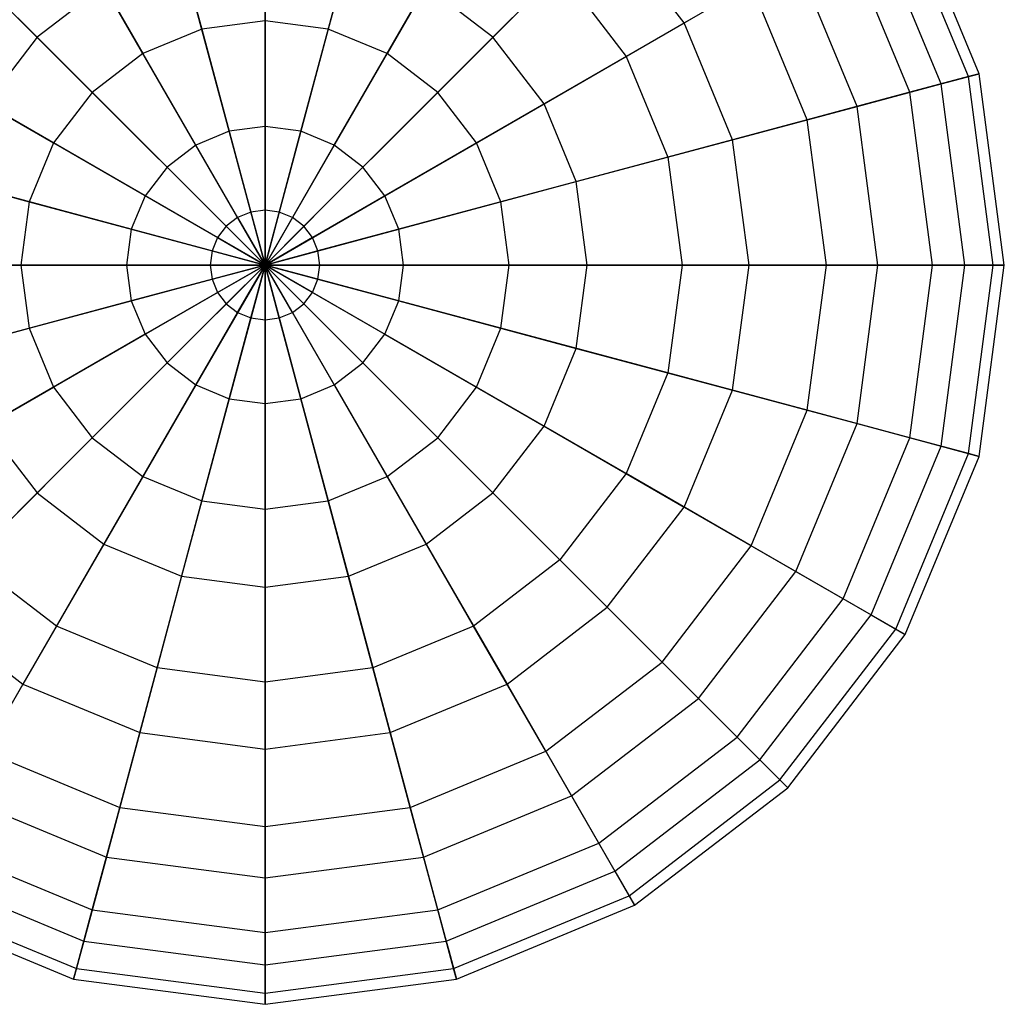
# Model space of a CAD drawing. Extents: x -38.6 to 39.4, y -37.8 to 40.2.
# Tile 26 of 49: x 2.5 to 6.8, y -28.7 to -24.3. Entities that reach past the tile are written whole.
import ezdxf

# ---------------------------------------------------------------- set-up
doc = ezdxf.new("R2010")
doc.units = 0
doc.header["$LTSCALE"] = 2.54
doc.layers.get('0').update_dxf_attribs({"color": 13, "linetype": 'CONTINUOUS'})

# ---------------------------------------------------------------- blocks, each defined once
blk = doc.blocks.new('GRUPUJ_1')
at = {"color": 0}
for p, q in [((42.1542, 14.2542, 9.8611), (42.1542, 13.4892, 9.4758)), ((42.1542, 14.2542, 9.8611), (42.1542, 13.4892, 9.4758)), ((41.6765, 14.1913, 9.8611), (41.8744, 13.4524, 9.4758)), ((41.6765, 14.1913, 9.8611), (41.8744, 13.4524, 9.4758)), ((42.6319, 14.1913, 9.8611), (42.4339, 13.4524, 9.4758)), ((42.6319, 14.1913, 9.8611), (42.4339, 13.4524, 9.4758)), ((45.3148, 13.2552, 12.8159), (44.9879, 14.0444, 12.8159)), ((45.3148, 13.2552, 12.8159), (44.9879, 14.0444, 12.8159)), ((41.2313, 14.0069, 9.8611), (41.6138, 13.3444, 9.4758)), ((41.2313, 14.0069, 9.8611), (41.6138, 13.3444, 9.4758)), ((43.0771, 14.0069, 9.8611), (42.6946, 13.3444, 9.4758)), ((43.0771, 14.0069, 9.8611), (42.6946, 13.3444, 9.4758)), ((45.2676, 13.2426, 11.9608), (44.9456, 14.02, 11.9608)), ((45.2676, 13.2426, 11.9608), (44.9456, 14.02, 11.9608)), ((45.1465, 13.2102, 13.6545), (44.8371, 13.9573, 13.6545)), ((45.1465, 13.2102, 13.6545), (44.8371, 13.9573, 13.6545)), ((41.1457, 13.4169, 15.5285), (40.6393, 13.9233, 15.0587)), ((41.1457, 13.4169, 15.5285), (40.6393, 13.9233, 15.0587)), ((43.1627, 13.4169, 15.5285), (43.6691, 13.9233, 15.0587)), ((43.1627, 13.4169, 15.5285), (43.6691, 13.9233, 15.0587)), ((44.0096, 13.4796, 15.0587), (43.6691, 13.9233, 15.0587)), ((44.0096, 13.4796, 15.0587), (43.6691, 13.9233, 15.0587)), ((45.0083, 13.1731, 11.1474), (44.7131, 13.8858, 11.1474)), ((45.0083, 13.1731, 11.1474), (44.7131, 13.8858, 11.1474)), ((42.1542, 13.0213, 15.797), (42.1542, 13.8346, 15.5285)), ((42.1542, 13.0213, 15.797), (42.1542, 13.8346, 15.5285)), ((41.9956, 13.0004, 15.797), (41.785, 13.786, 15.5285)), ((41.9956, 13.0004, 15.797), (41.785, 13.786, 15.5285)), ((42.3128, 13.0004, 15.797), (42.5233, 13.786, 15.5285)), ((42.3128, 13.0004, 15.797), (42.5233, 13.786, 15.5285)), ((44.0096, 13.4796, 15.0587), (44.5034, 13.7647, 14.4195)), ((44.0096, 13.4796, 15.0587), (44.5034, 13.7647, 14.4195)), ((44.7744, 13.1104, 14.4195), (44.5034, 13.7647, 14.4195)), ((44.7744, 13.1104, 14.4195), (44.5034, 13.7647, 14.4195)), ((40.849, 13.7135, 9.8611), (41.3899, 13.1726, 9.4758)), ((40.849, 13.7135, 9.8611), (41.3899, 13.1726, 9.4758)), ((43.4594, 13.7135, 9.8611), (42.9185, 13.1726, 9.4758)), ((43.4594, 13.7135, 9.8611), (42.9185, 13.1726, 9.4758)), ((43.4594, 13.7135, 9.8611), (43.7527, 13.3313, 9.8611)), ((43.4594, 13.7135, 9.8611), (43.7527, 13.3313, 9.8611)), ((41.441, 13.6435, 15.5285), (41.1457, 13.4169, 15.5285)), ((41.441, 13.6435, 15.5285), (41.1457, 13.4169, 15.5285)), ((41.8477, 12.9392, 15.797), (41.441, 13.6435, 15.5285)), ((41.8477, 12.9392, 15.797), (41.441, 13.6435, 15.5285)), ((42.4606, 12.9392, 15.797), (42.8673, 13.6435, 15.5285)), ((42.4606, 12.9392, 15.797), (42.8673, 13.6435, 15.5285)), ((43.1627, 13.4169, 15.5285), (42.8673, 13.6435, 15.5285)), ((43.1627, 13.4169, 15.5285), (42.8673, 13.6435, 15.5285)), ((44.3063, 13.6509, 10.4312), (43.7527, 13.3313, 9.8611)), ((44.3063, 13.6509, 10.4312), (43.7527, 13.3313, 9.8611)), ((44.5545, 13.0515, 10.4312), (44.3063, 13.6509, 10.4312)), ((44.5545, 13.0515, 10.4312), (44.3063, 13.6509, 10.4312)), ((42.1542, 13.4892, 9.4758), (41.8744, 13.4524, 9.4758)), ((42.1542, 13.4892, 9.4758), (41.8744, 13.4524, 9.4758)), ((42.1542, 13.4892, 9.4758), (42.1542, 12.6506, 9.3016)), ((42.4339, 13.4524, 9.4758), (42.1542, 13.4892, 9.4758)), ((42.4339, 13.4524, 9.4758), (42.1542, 13.4892, 9.4758)), ((42.1542, 13.4892, 9.4758), (42.1542, 12.6506, 9.3016)), ((43.3894, 13.1215, 15.5285), (44.0096, 13.4796, 15.0587)), ((43.3894, 13.1215, 15.5285), (44.0096, 13.4796, 15.0587)), ((44.2236, 12.9629, 15.0587), (44.0096, 13.4796, 15.0587)), ((44.2236, 12.9629, 15.0587), (44.0096, 13.4796, 15.0587)), ((41.8744, 13.4524, 9.4758), (41.6138, 13.3444, 9.4758)), ((41.8744, 13.4524, 9.4758), (41.6138, 13.3444, 9.4758)), ((41.8744, 13.4524, 9.4758), (42.0915, 12.6423, 9.3016)), ((41.8744, 13.4524, 9.4758), (42.0915, 12.6423, 9.3016)), ((42.4339, 13.4524, 9.4758), (42.2169, 12.6423, 9.3016)), ((42.4339, 13.4524, 9.4758), (42.2169, 12.6423, 9.3016)), ((42.6946, 13.3444, 9.4758), (42.4339, 13.4524, 9.4758)), ((42.6946, 13.3444, 9.4758), (42.4339, 13.4524, 9.4758)), ((41.1457, 13.4169, 15.5285), (40.919, 13.1215, 15.5285)), ((41.1457, 13.4169, 15.5285), (40.919, 13.1215, 15.5285)), ((41.7208, 12.8418, 15.797), (41.1457, 13.4169, 15.5285)), ((41.7208, 12.8418, 15.797), (41.1457, 13.4169, 15.5285)), ((42.5876, 12.8418, 15.797), (43.1627, 13.4169, 15.5285)), ((42.5876, 12.8418, 15.797), (43.1627, 13.4169, 15.5285)), ((43.3894, 13.1215, 15.5285), (43.1627, 13.4169, 15.5285)), ((43.3894, 13.1215, 15.5285), (43.1627, 13.4169, 15.5285)), ((41.6138, 13.3444, 9.4758), (41.3899, 13.1726, 9.4758)), ((41.6138, 13.3444, 9.4758), (41.3899, 13.1726, 9.4758)), ((41.6138, 13.3444, 9.4758), (42.0331, 12.6181, 9.3016)), ((41.6138, 13.3444, 9.4758), (42.0331, 12.6181, 9.3016)), ((42.6946, 13.3444, 9.4758), (42.2753, 12.6181, 9.3016)), ((42.6946, 13.3444, 9.4758), (42.2753, 12.6181, 9.3016)), ((42.9185, 13.1726, 9.4758), (42.6946, 13.3444, 9.4758)), ((42.9185, 13.1726, 9.4758), (42.6946, 13.3444, 9.4758)), ((40.5557, 13.3313, 9.8611), (41.2182, 12.9488, 9.4758)), ((40.5557, 13.3313, 9.8611), (41.2182, 12.9488, 9.4758)), ((43.7527, 13.3313, 9.8611), (43.0902, 12.9488, 9.4758)), ((43.7527, 13.3313, 9.8611), (43.0902, 12.9488, 9.4758)), ((43.7527, 13.3313, 9.8611), (43.9371, 12.8861, 9.8611)), ((43.7527, 13.3313, 9.8611), (43.9371, 12.8861, 9.8611)), ((45.1465, 13.2102, 13.6545), (45.3148, 13.2552, 12.8159)), ((45.1465, 13.2102, 13.6545), (45.3148, 13.2552, 12.8159)), ((45.3148, 13.2552, 12.8159), (45.2676, 13.2426, 11.9608)), ((45.3148, 13.2552, 12.8159), (45.2676, 13.2426, 11.9608)), ((45.4263, 12.4084, 12.8159), (45.3148, 13.2552, 12.8159)), ((45.4263, 12.4084, 12.8159), (45.3148, 13.2552, 12.8159)), ((44.7744, 13.1104, 14.4195), (45.1465, 13.2102, 13.6545)), ((44.7744, 13.1104, 14.4195), (45.1465, 13.2102, 13.6545)), ((45.2676, 13.2426, 11.9608), (45.0083, 13.1731, 11.1474)), ((45.2676, 13.2426, 11.9608), (45.0083, 13.1731, 11.1474)), ((45.2521, 12.4084, 13.6545), (45.1465, 13.2102, 13.6545)), ((45.2521, 12.4084, 13.6545), (45.1465, 13.2102, 13.6545)), ((45.3775, 12.4084, 11.9608), (45.2676, 13.2426, 11.9608)), ((45.3775, 12.4084, 11.9608), (45.2676, 13.2426, 11.9608)), ((41.3899, 13.1726, 9.4758), (41.2182, 12.9488, 9.4758)), ((41.3899, 13.1726, 9.4758), (41.2182, 12.9488, 9.4758)), ((41.3899, 13.1726, 9.4758), (41.9829, 12.5796, 9.3016)), ((41.3899, 13.1726, 9.4758), (41.9829, 12.5796, 9.3016)), ((42.9185, 13.1726, 9.4758), (42.3255, 12.5796, 9.3016)), ((42.9185, 13.1726, 9.4758), (42.3255, 12.5796, 9.3016)), ((43.0902, 12.9488, 9.4758), (42.9185, 13.1726, 9.4758)), ((43.0902, 12.9488, 9.4758), (42.9185, 13.1726, 9.4758)), ((45.0083, 13.1731, 11.1474), (44.5545, 13.0515, 10.4312)), ((45.0083, 13.1731, 11.1474), (44.5545, 13.0515, 10.4312)), ((45.109, 12.4084, 11.1474), (45.0083, 13.1731, 11.1474)), ((45.109, 12.4084, 11.1474), (45.0083, 13.1731, 11.1474)), ((41.6234, 12.7148, 15.797), (40.919, 13.1215, 15.5285)), ((41.6234, 12.7148, 15.797), (40.919, 13.1215, 15.5285)), ((42.685, 12.7148, 15.797), (43.3894, 13.1215, 15.5285)), ((42.685, 12.7148, 15.797), (43.3894, 13.1215, 15.5285)), ((43.5319, 12.7775, 15.5285), (43.3894, 13.1215, 15.5285)), ((43.5319, 12.7775, 15.5285), (43.3894, 13.1215, 15.5285)), ((44.2236, 12.9629, 15.0587), (44.7744, 13.1104, 14.4195)), ((44.2236, 12.9629, 15.0587), (44.7744, 13.1104, 14.4195)), ((44.8668, 12.4084, 14.4195), (44.7744, 13.1104, 14.4195)), ((44.8668, 12.4084, 14.4195), (44.7744, 13.1104, 14.4195)), ((44.5545, 13.0515, 10.4312), (43.9371, 12.8861, 9.8611)), ((44.5545, 13.0515, 10.4312), (43.9371, 12.8861, 9.8611)), ((44.6392, 12.4084, 10.4312), (44.5545, 13.0515, 10.4312)), ((44.6392, 12.4084, 10.4312), (44.5545, 13.0515, 10.4312)), ((41.9956, 13.0004, 15.797), (41.8477, 12.9392, 15.797)), ((41.9956, 13.0004, 15.797), (41.8477, 12.9392, 15.797)), ((42.1542, 13.0213, 15.797), (41.9956, 13.0004, 15.797)), ((42.1542, 13.0213, 15.797), (41.9956, 13.0004, 15.797)), ((42.1542, 12.4084, 15.8319), (41.9956, 13.0004, 15.797)), ((42.1542, 12.4084, 15.8319), (41.9956, 13.0004, 15.797)), ((42.3128, 13.0004, 15.797), (42.1542, 13.0213, 15.797)), ((42.1542, 12.4084, 15.8319), (42.1542, 13.0213, 15.797)), ((42.3128, 13.0004, 15.797), (42.1542, 13.0213, 15.797)), ((42.1542, 12.4084, 15.8319), (42.1542, 13.0213, 15.797)), ((42.1542, 12.4084, 15.8319), (42.3128, 13.0004, 15.797)), ((42.1542, 12.4084, 15.8319), (42.3128, 13.0004, 15.797)), ((42.4606, 12.9392, 15.797), (42.3128, 13.0004, 15.797)), ((42.4606, 12.9392, 15.797), (42.3128, 13.0004, 15.797)), ((41.2182, 12.9488, 9.4758), (41.1102, 12.6881, 9.4758)), ((41.2182, 12.9488, 9.4758), (41.1102, 12.6881, 9.4758)), ((41.2182, 12.9488, 9.4758), (41.9444, 12.5295, 9.3016)), ((41.2182, 12.9488, 9.4758), (41.9444, 12.5295, 9.3016)), ((43.0902, 12.9488, 9.4758), (42.364, 12.5295, 9.3016)), ((43.0902, 12.9488, 9.4758), (42.364, 12.5295, 9.3016)), ((43.1982, 12.6881, 9.4758), (43.0902, 12.9488, 9.4758)), ((43.1982, 12.6881, 9.4758), (43.0902, 12.9488, 9.4758)), ((43.5319, 12.7775, 15.5285), (44.2236, 12.9629, 15.0587)), ((43.5319, 12.7775, 15.5285), (44.2236, 12.9629, 15.0587)), ((44.2966, 12.4084, 15.0587), (44.2236, 12.9629, 15.0587)), ((44.2966, 12.4084, 15.0587), (44.2236, 12.9629, 15.0587)), ((41.8477, 12.9392, 15.797), (41.7208, 12.8418, 15.797)), ((41.8477, 12.9392, 15.797), (41.7208, 12.8418, 15.797)), ((42.1542, 12.4084, 15.8319), (41.8477, 12.9392, 15.797)), ((42.1542, 12.4084, 15.8319), (41.8477, 12.9392, 15.797)), ((42.1542, 12.4084, 15.8319), (42.4606, 12.9392, 15.797)), ((42.1542, 12.4084, 15.8319), (42.4606, 12.9392, 15.797)), ((42.5876, 12.8418, 15.797), (42.4606, 12.9392, 15.797)), ((42.5876, 12.8418, 15.797), (42.4606, 12.9392, 15.797)), ((40.3713, 12.8861, 9.8611), (41.1102, 12.6881, 9.4758)), ((40.3713, 12.8861, 9.8611), (41.1102, 12.6881, 9.4758)), ((43.9371, 12.8861, 9.8611), (43.1982, 12.6881, 9.4758)), ((43.9371, 12.8861, 9.8611), (43.1982, 12.6881, 9.4758)), ((43.9371, 12.8861, 9.8611), (44, 12.4084, 9.8611)), ((43.9371, 12.8861, 9.8611), (44, 12.4084, 9.8611)), ((41.7208, 12.8418, 15.797), (41.6234, 12.7148, 15.797)), ((41.7208, 12.8418, 15.797), (41.6234, 12.7148, 15.797)), ((42.1542, 12.4084, 15.8319), (41.7208, 12.8418, 15.797)), ((42.1542, 12.4084, 15.8319), (41.7208, 12.8418, 15.797)), ((42.1542, 12.4084, 15.8319), (42.5876, 12.8418, 15.797)), ((42.1542, 12.4084, 15.8319), (42.5876, 12.8418, 15.797)), ((42.685, 12.7148, 15.797), (42.5876, 12.8418, 15.797)), ((42.685, 12.7148, 15.797), (42.5876, 12.8418, 15.797)), ((41.5622, 12.567, 15.797), (40.7765, 12.7775, 15.5285)), ((41.5622, 12.567, 15.797), (40.7765, 12.7775, 15.5285)), ((42.7462, 12.567, 15.797), (43.5319, 12.7775, 15.5285)), ((42.7462, 12.567, 15.797), (43.5319, 12.7775, 15.5285)), ((43.5805, 12.4084, 15.5285), (43.5319, 12.7775, 15.5285)), ((43.5805, 12.4084, 15.5285), (43.5319, 12.7775, 15.5285)), ((41.1102, 12.6881, 9.4758), (41.0733, 12.4084, 9.4758)), ((41.1102, 12.6881, 9.4758), (41.0733, 12.4084, 9.4758)), ((41.1102, 12.6881, 9.4758), (41.9202, 12.471, 9.3016)), ((41.1102, 12.6881, 9.4758), (41.9202, 12.471, 9.3016)), ((41.6234, 12.7148, 15.797), (41.5622, 12.567, 15.797)), ((41.6234, 12.7148, 15.797), (41.5622, 12.567, 15.797)), ((42.1542, 12.4084, 15.8319), (41.6234, 12.7148, 15.797)), ((42.1542, 12.4084, 15.8319), (41.6234, 12.7148, 15.797)), ((42.1542, 12.4084, 15.8319), (42.685, 12.7148, 15.797)), ((42.1542, 12.4084, 15.8319), (42.685, 12.7148, 15.797)), ((43.1982, 12.6881, 9.4758), (42.3882, 12.471, 9.3016)), ((43.1982, 12.6881, 9.4758), (42.3882, 12.471, 9.3016)), ((42.7462, 12.567, 15.797), (42.685, 12.7148, 15.797)), ((42.7462, 12.567, 15.797), (42.685, 12.7148, 15.797)), ((43.235, 12.4084, 9.4758), (43.1982, 12.6881, 9.4758)), ((43.235, 12.4084, 9.4758), (43.1982, 12.6881, 9.4758)), ((42.0915, 12.6423, 9.3016), (42.0331, 12.6181, 9.3016)), ((42.0915, 12.6423, 9.3016), (42.0331, 12.6181, 9.3016)), ((42.1542, 12.6506, 9.3016), (42.0915, 12.6423, 9.3016)), ((42.1542, 12.6506, 9.3016), (42.0915, 12.6423, 9.3016)), ((42.0915, 12.6423, 9.3016), (42.1542, 12.4084, 9.3154)), ((42.0915, 12.6423, 9.3016), (42.1542, 12.4084, 9.3154)), ((42.1542, 12.6506, 9.3016), (42.1542, 12.4084, 9.3154)), ((42.2169, 12.6423, 9.3016), (42.1542, 12.6506, 9.3016)), ((42.1542, 12.6506, 9.3016), (42.1542, 12.4084, 9.3154)), ((42.2169, 12.6423, 9.3016), (42.1542, 12.6506, 9.3016)), ((42.2169, 12.6423, 9.3016), (42.1542, 12.4084, 9.3154)), ((42.2169, 12.6423, 9.3016), (42.1542, 12.4084, 9.3154)), ((42.2753, 12.6181, 9.3016), (42.2169, 12.6423, 9.3016)), ((42.2753, 12.6181, 9.3016), (42.2169, 12.6423, 9.3016)), ((42.0331, 12.6181, 9.3016), (41.9829, 12.5796, 9.3016)), ((42.0331, 12.6181, 9.3016), (41.9829, 12.5796, 9.3016)), ((42.0331, 12.6181, 9.3016), (42.1542, 12.4084, 9.3154)), ((42.0331, 12.6181, 9.3016), (42.1542, 12.4084, 9.3154)), ((42.2753, 12.6181, 9.3016), (42.1542, 12.4084, 9.3154)), ((42.2753, 12.6181, 9.3016), (42.1542, 12.4084, 9.3154)), ((42.3255, 12.5796, 9.3016), (42.2753, 12.6181, 9.3016)), ((42.3255, 12.5796, 9.3016), (42.2753, 12.6181, 9.3016)), ((41.5622, 12.567, 15.797), (41.5413, 12.4084, 15.797)), ((41.5622, 12.567, 15.797), (41.5413, 12.4084, 15.797)), ((42.1542, 12.4084, 15.8319), (41.5622, 12.567, 15.797)), ((42.1542, 12.4084, 15.8319), (41.5622, 12.567, 15.797)), ((41.9829, 12.5796, 9.3016), (41.9444, 12.5295, 9.3016)), ((41.9829, 12.5796, 9.3016), (41.9444, 12.5295, 9.3016)), ((41.9829, 12.5796, 9.3016), (42.1542, 12.4084, 9.3154)), ((41.9829, 12.5796, 9.3016), (42.1542, 12.4084, 9.3154)), ((42.3255, 12.5796, 9.3016), (42.1542, 12.4084, 9.3154)), ((42.3255, 12.5796, 9.3016), (42.1542, 12.4084, 9.3154)), ((42.1542, 12.4084, 15.8319), (42.7462, 12.567, 15.797)), ((42.1542, 12.4084, 15.8319), (42.7462, 12.567, 15.797)), ((42.364, 12.5295, 9.3016), (42.3255, 12.5796, 9.3016)), ((42.364, 12.5295, 9.3016), (42.3255, 12.5796, 9.3016)), ((42.7671, 12.4084, 15.797), (42.7462, 12.567, 15.797)), ((42.7671, 12.4084, 15.797), (42.7462, 12.567, 15.797)), ((41.9444, 12.5295, 9.3016), (41.9202, 12.471, 9.3016)), ((41.9444, 12.5295, 9.3016), (41.9202, 12.471, 9.3016)), ((41.9444, 12.5295, 9.3016), (42.1542, 12.4084, 9.3154)), ((41.9444, 12.5295, 9.3016), (42.1542, 12.4084, 9.3154)), ((42.364, 12.5295, 9.3016), (42.1542, 12.4084, 9.3154)), ((42.364, 12.5295, 9.3016), (42.1542, 12.4084, 9.3154)), ((42.3882, 12.471, 9.3016), (42.364, 12.5295, 9.3016)), ((42.3882, 12.471, 9.3016), (42.364, 12.5295, 9.3016)), ((41.9202, 12.471, 9.3016), (41.912, 12.4084, 9.3016)), ((41.9202, 12.471, 9.3016), (41.912, 12.4084, 9.3016)), ((41.9202, 12.471, 9.3016), (42.1542, 12.4084, 9.3154)), ((41.9202, 12.471, 9.3016), (42.1542, 12.4084, 9.3154)), ((42.3882, 12.471, 9.3016), (42.1542, 12.4084, 9.3154)), ((42.3882, 12.471, 9.3016), (42.1542, 12.4084, 9.3154)), ((42.3964, 12.4084, 9.3016), (42.3882, 12.471, 9.3016)), ((42.3964, 12.4084, 9.3016), (42.3882, 12.471, 9.3016)), ((41.0733, 12.4084, 9.4758), (40.3084, 12.4084, 9.8611)), ((41.0733, 12.4084, 9.4758), (40.3084, 12.4084, 9.8611)), ((40.7279, 12.4084, 15.5285), (41.5413, 12.4084, 15.797)), ((40.7279, 12.4084, 15.5285), (41.5413, 12.4084, 15.797)), ((41.0733, 12.4084, 9.4758), (41.1102, 12.1286, 9.4758)), ((41.912, 12.4084, 9.3016), (41.0733, 12.4084, 9.4758)), ((41.0733, 12.4084, 9.4758), (41.1102, 12.1286, 9.4758)), ((41.912, 12.4084, 9.3016), (41.0733, 12.4084, 9.4758)), ((41.5413, 12.4084, 15.797), (41.5622, 12.2497, 15.797)), ((41.5413, 12.4084, 15.797), (41.5622, 12.2497, 15.797)), ((41.5413, 12.4084, 15.797), (42.1542, 12.4084, 15.8319)), ((41.5413, 12.4084, 15.797), (42.1542, 12.4084, 15.8319)), ((42.1542, 12.4084, 15.8319), (41.5622, 12.2497, 15.797)), ((42.1542, 12.4084, 15.8319), (41.5622, 12.2497, 15.797)), ((42.1542, 12.4084, 15.8319), (41.6234, 12.1019, 15.797)), ((42.1542, 12.4084, 15.8319), (41.6234, 12.1019, 15.797)), ((42.1542, 12.4084, 15.8319), (41.7208, 11.975, 15.797)), ((42.1542, 12.4084, 15.8319), (41.7208, 11.975, 15.797)), ((42.1542, 12.4084, 15.8319), (41.8477, 11.8776, 15.797)), ((42.1542, 12.4084, 15.8319), (41.8477, 11.8776, 15.797)), ((41.912, 12.4084, 9.3016), (41.9202, 12.3457, 9.3016)), ((42.1542, 12.4084, 9.3154), (41.912, 12.4084, 9.3016)), ((41.912, 12.4084, 9.3016), (41.9202, 12.3457, 9.3016)), ((42.1542, 12.4084, 9.3154), (41.912, 12.4084, 9.3016)), ((41.9202, 12.3457, 9.3016), (42.1542, 12.4084, 9.3154)), ((41.9202, 12.3457, 9.3016), (42.1542, 12.4084, 9.3154)), ((41.9444, 12.2872, 9.3016), (42.1542, 12.4084, 9.3154)), ((41.9444, 12.2872, 9.3016), (42.1542, 12.4084, 9.3154)), ((41.9829, 12.2371, 9.3016), (42.1542, 12.4084, 9.3154)), ((41.9829, 12.2371, 9.3016), (42.1542, 12.4084, 9.3154)), ((42.1542, 12.4084, 15.8319), (41.9956, 11.8163, 15.797)), ((42.1542, 12.4084, 15.8319), (41.9956, 11.8163, 15.797)), ((42.0331, 12.1986, 9.3016), (42.1542, 12.4084, 9.3154)), ((42.0331, 12.1986, 9.3016), (42.1542, 12.4084, 9.3154)), ((42.0915, 12.1744, 9.3016), (42.1542, 12.4084, 9.3154)), ((42.0915, 12.1744, 9.3016), (42.1542, 12.4084, 9.3154)), ((42.1542, 12.4084, 15.8319), (42.4606, 11.8776, 15.797)), ((42.1542, 12.4084, 15.8319), (42.5876, 11.975, 15.797)), ((42.2753, 12.1986, 9.3016), (42.1542, 12.4084, 9.3154)), ((42.2169, 12.1744, 9.3016), (42.1542, 12.4084, 9.3154)), ((42.1542, 12.4084, 15.8319), (42.3128, 11.8163, 15.797)), ((42.1542, 12.4084, 15.8319), (42.4606, 11.8776, 15.797)), ((42.3255, 12.2371, 9.3016), (42.1542, 12.4084, 9.3154)), ((42.2753, 12.1986, 9.3016), (42.1542, 12.4084, 9.3154)), ((42.1542, 12.4084, 15.8319), (42.7462, 12.2497, 15.797)), ((42.1542, 12.4084, 15.8319), (42.7671, 12.4084, 15.797)), ((42.3964, 12.4084, 9.3016), (42.1542, 12.4084, 9.3154)), ((42.3882, 12.3457, 9.3016), (42.1542, 12.4084, 9.3154)), ((42.1542, 12.4084, 15.8319), (42.685, 12.1019, 15.797)), ((42.1542, 12.4084, 15.8319), (42.7462, 12.2497, 15.797)), ((42.364, 12.2872, 9.3016), (42.1542, 12.4084, 9.3154)), ((42.3255, 12.2371, 9.3016), (42.1542, 12.4084, 9.3154)), ((42.3882, 12.3457, 9.3016), (42.1542, 12.4084, 9.3154)), ((42.364, 12.2872, 9.3016), (42.1542, 12.4084, 9.3154)), ((42.1542, 12.4084, 15.8319), (42.5876, 11.975, 15.797)), ((42.1542, 12.4084, 15.8319), (42.685, 12.1019, 15.797)), ((42.1542, 12.4084, 15.8319), (42.7671, 12.4084, 15.797)), ((42.3964, 12.4084, 9.3016), (42.1542, 12.4084, 9.3154)), ((42.1542, 12.4084, 15.8319), (42.1542, 11.7954, 15.797)), ((42.1542, 12.4084, 15.8319), (42.3128, 11.8163, 15.797)), ((42.1542, 12.4084, 15.8319), (42.1542, 11.7954, 15.797)), ((42.1542, 12.1661, 9.3016), (42.1542, 12.4084, 9.3154)), ((42.2169, 12.1744, 9.3016), (42.1542, 12.4084, 9.3154)), ((42.1542, 12.1661, 9.3016), (42.1542, 12.4084, 9.3154)), ((42.3882, 12.3457, 9.3016), (42.3964, 12.4084, 9.3016)), ((42.3882, 12.3457, 9.3016), (42.3964, 12.4084, 9.3016)), ((43.235, 12.4084, 9.4758), (42.3964, 12.4084, 9.3016)), ((43.235, 12.4084, 9.4758), (42.3964, 12.4084, 9.3016)), ((42.7462, 12.2497, 15.797), (42.7671, 12.4084, 15.797)), ((42.7462, 12.2497, 15.797), (42.7671, 12.4084, 15.797)), ((42.7671, 12.4084, 15.797), (43.5805, 12.4084, 15.5285)), ((42.7671, 12.4084, 15.797), (43.5805, 12.4084, 15.5285)), ((43.1982, 12.1286, 9.4758), (43.235, 12.4084, 9.4758)), ((43.1982, 12.1286, 9.4758), (43.235, 12.4084, 9.4758)), ((44, 12.4084, 9.8611), (43.235, 12.4084, 9.4758)), ((44, 12.4084, 9.8611), (43.235, 12.4084, 9.4758)), ((43.5319, 12.0392, 15.5285), (43.5805, 12.4084, 15.5285)), ((43.5319, 12.0392, 15.5285), (43.5805, 12.4084, 15.5285)), ((43.5805, 12.4084, 15.5285), (44.2966, 12.4084, 15.0587)), ((43.5805, 12.4084, 15.5285), (44.2966, 12.4084, 15.0587)), ((44, 12.4084, 9.8611), (43.9371, 11.9306, 9.8611)), ((44, 12.4084, 9.8611), (43.9371, 11.9306, 9.8611)), ((44.6392, 12.4084, 10.4312), (44, 12.4084, 9.8611)), ((44.6392, 12.4084, 10.4312), (44, 12.4084, 9.8611)), ((44.2236, 11.8539, 15.0587), (44.2966, 12.4084, 15.0587)), ((44.2236, 11.8539, 15.0587), (44.2966, 12.4084, 15.0587)), ((44.2966, 12.4084, 15.0587), (44.8668, 12.4084, 14.4195)), ((44.2966, 12.4084, 15.0587), (44.8668, 12.4084, 14.4195)), ((44.5545, 11.7652, 10.4312), (44.6392, 12.4084, 10.4312)), ((44.5545, 11.7652, 10.4312), (44.6392, 12.4084, 10.4312)), ((45.109, 12.4084, 11.1474), (44.6392, 12.4084, 10.4312)), ((45.109, 12.4084, 11.1474), (44.6392, 12.4084, 10.4312)), ((44.7744, 11.7063, 14.4195), (44.8668, 12.4084, 14.4195)), ((44.7744, 11.7063, 14.4195), (44.8668, 12.4084, 14.4195)), ((44.8668, 12.4084, 14.4195), (45.2521, 12.4084, 13.6545)), ((44.8668, 12.4084, 14.4195), (45.2521, 12.4084, 13.6545)), ((45.0083, 11.6436, 11.1474), (45.109, 12.4084, 11.1474)), ((45.0083, 11.6436, 11.1474), (45.109, 12.4084, 11.1474)), ((45.3775, 12.4084, 11.9608), (45.109, 12.4084, 11.1474)), ((45.3775, 12.4084, 11.9608), (45.109, 12.4084, 11.1474)), ((45.1465, 11.6066, 13.6545), (45.2521, 12.4084, 13.6545)), ((45.1465, 11.6066, 13.6545), (45.2521, 12.4084, 13.6545)), ((45.2521, 12.4084, 13.6545), (45.4263, 12.4084, 12.8159)), ((45.2521, 12.4084, 13.6545), (45.4263, 12.4084, 12.8159)), ((45.2676, 11.5741, 11.9608), (45.3775, 12.4084, 11.9608)), ((45.2676, 11.5741, 11.9608), (45.3775, 12.4084, 11.9608)), ((45.3148, 11.5615, 12.8159), (45.4263, 12.4084, 12.8159)), ((45.3148, 11.5615, 12.8159), (45.4263, 12.4084, 12.8159)), ((45.4263, 12.4084, 12.8159), (45.3775, 12.4084, 11.9608)), ((45.4263, 12.4084, 12.8159), (45.3775, 12.4084, 11.9608)), ((41.1102, 12.1286, 9.4758), (41.9202, 12.3457, 9.3016)), ((41.1102, 12.1286, 9.4758), (41.9202, 12.3457, 9.3016)), ((41.9202, 12.3457, 9.3016), (41.9444, 12.2872, 9.3016)), ((41.9202, 12.3457, 9.3016), (41.9444, 12.2872, 9.3016)), ((42.364, 12.2872, 9.3016), (42.3882, 12.3457, 9.3016)), ((42.364, 12.2872, 9.3016), (42.3882, 12.3457, 9.3016)), ((43.1982, 12.1286, 9.4758), (42.3882, 12.3457, 9.3016)), ((43.1982, 12.1286, 9.4758), (42.3882, 12.3457, 9.3016)), ((41.5622, 12.2497, 15.797), (40.7765, 12.0392, 15.5285)), ((41.5622, 12.2497, 15.797), (40.7765, 12.0392, 15.5285)), ((41.2182, 11.8679, 9.4758), (41.9444, 12.2872, 9.3016)), ((41.2182, 11.8679, 9.4758), (41.9444, 12.2872, 9.3016)), ((41.5622, 12.2497, 15.797), (41.6234, 12.1019, 15.797)), ((41.5622, 12.2497, 15.797), (41.6234, 12.1019, 15.797)), ((41.9444, 12.2872, 9.3016), (41.9829, 12.2371, 9.3016)), ((41.9444, 12.2872, 9.3016), (41.9829, 12.2371, 9.3016)), ((42.3255, 12.2371, 9.3016), (42.364, 12.2872, 9.3016)), ((42.3255, 12.2371, 9.3016), (42.364, 12.2872, 9.3016)), ((43.0902, 11.8679, 9.4758), (42.364, 12.2872, 9.3016)), ((43.0902, 11.8679, 9.4758), (42.364, 12.2872, 9.3016)), ((42.685, 12.1019, 15.797), (42.7462, 12.2497, 15.797)), ((42.685, 12.1019, 15.797), (42.7462, 12.2497, 15.797)), ((42.7462, 12.2497, 15.797), (43.5319, 12.0392, 15.5285)), ((42.7462, 12.2497, 15.797), (43.5319, 12.0392, 15.5285)), ((41.3899, 11.6441, 9.4758), (41.9829, 12.2371, 9.3016)), ((41.3899, 11.6441, 9.4758), (41.9829, 12.2371, 9.3016)), ((41.9829, 12.2371, 9.3016), (42.0331, 12.1986, 9.3016)), ((41.9829, 12.2371, 9.3016), (42.0331, 12.1986, 9.3016)), ((42.2753, 12.1986, 9.3016), (42.3255, 12.2371, 9.3016)), ((42.2753, 12.1986, 9.3016), (42.3255, 12.2371, 9.3016)), ((42.9185, 11.6441, 9.4758), (42.3255, 12.2371, 9.3016)), ((42.9185, 11.6441, 9.4758), (42.3255, 12.2371, 9.3016)), ((41.6138, 11.4723, 9.4758), (42.0331, 12.1986, 9.3016)), ((41.6138, 11.4723, 9.4758), (42.0331, 12.1986, 9.3016)), ((41.8744, 11.3643, 9.4758), (42.0915, 12.1744, 9.3016)), ((41.8744, 11.3643, 9.4758), (42.0915, 12.1744, 9.3016)), ((42.0331, 12.1986, 9.3016), (42.0915, 12.1744, 9.3016)), ((42.0331, 12.1986, 9.3016), (42.0915, 12.1744, 9.3016)), ((42.0915, 12.1744, 9.3016), (42.1542, 12.1661, 9.3016)), ((42.0915, 12.1744, 9.3016), (42.1542, 12.1661, 9.3016)), ((42.1542, 12.1661, 9.3016), (42.2169, 12.1744, 9.3016)), ((42.1542, 12.1661, 9.3016), (42.2169, 12.1744, 9.3016)), ((42.1542, 11.3275, 9.4758), (42.1542, 12.1661, 9.3016)), ((42.1542, 11.3275, 9.4758), (42.1542, 12.1661, 9.3016)), ((42.2169, 12.1744, 9.3016), (42.2753, 12.1986, 9.3016)), ((42.2169, 12.1744, 9.3016), (42.2753, 12.1986, 9.3016)), ((42.4339, 11.3643, 9.4758), (42.2169, 12.1744, 9.3016)), ((42.4339, 11.3643, 9.4758), (42.2169, 12.1744, 9.3016)), ((42.6946, 11.4723, 9.4758), (42.2753, 12.1986, 9.3016)), ((42.6946, 11.4723, 9.4758), (42.2753, 12.1986, 9.3016)), ((40.3713, 11.9306, 9.8611), (41.1102, 12.1286, 9.4758)), ((40.3713, 11.9306, 9.8611), (41.1102, 12.1286, 9.4758)), ((41.1102, 12.1286, 9.4758), (41.2182, 11.8679, 9.4758)), ((41.1102, 12.1286, 9.4758), (41.2182, 11.8679, 9.4758)), ((43.0902, 11.8679, 9.4758), (43.1982, 12.1286, 9.4758)), ((43.0902, 11.8679, 9.4758), (43.1982, 12.1286, 9.4758)), ((43.9371, 11.9306, 9.8611), (43.1982, 12.1286, 9.4758)), ((43.9371, 11.9306, 9.8611), (43.1982, 12.1286, 9.4758)), ((41.6234, 12.1019, 15.797), (40.919, 11.6952, 15.5285)), ((41.6234, 12.1019, 15.797), (40.919, 11.6952, 15.5285)), ((41.6234, 12.1019, 15.797), (41.7208, 11.975, 15.797)), ((41.6234, 12.1019, 15.797), (41.7208, 11.975, 15.797)), ((42.5876, 11.975, 15.797), (42.685, 12.1019, 15.797)), ((42.5876, 11.975, 15.797), (42.685, 12.1019, 15.797)), ((42.685, 12.1019, 15.797), (43.3894, 11.6952, 15.5285)), ((42.685, 12.1019, 15.797), (43.3894, 11.6952, 15.5285)), ((43.3894, 11.6952, 15.5285), (43.5319, 12.0392, 15.5285)), ((43.3894, 11.6952, 15.5285), (43.5319, 12.0392, 15.5285)), ((43.5319, 12.0392, 15.5285), (44.2236, 11.8539, 15.0587)), ((43.5319, 12.0392, 15.5285), (44.2236, 11.8539, 15.0587)), ((41.7208, 11.975, 15.797), (41.1457, 11.3998, 15.5285)), ((41.7208, 11.975, 15.797), (41.1457, 11.3998, 15.5285)), ((41.7208, 11.975, 15.797), (41.8477, 11.8776, 15.797)), ((41.7208, 11.975, 15.797), (41.8477, 11.8776, 15.797)), ((42.4606, 11.8776, 15.797), (42.5876, 11.975, 15.797)), ((42.4606, 11.8776, 15.797), (42.5876, 11.975, 15.797)), ((42.5876, 11.975, 15.797), (43.1627, 11.3998, 15.5285)), ((42.5876, 11.975, 15.797), (43.1627, 11.3998, 15.5285)), ((43.9371, 11.9306, 9.8611), (43.7527, 11.4855, 9.8611)), ((43.9371, 11.9306, 9.8611), (43.7527, 11.4855, 9.8611)), ((44.5545, 11.7652, 10.4312), (43.9371, 11.9306, 9.8611)), ((44.5545, 11.7652, 10.4312), (43.9371, 11.9306, 9.8611)), ((40.5557, 11.4855, 9.8611), (41.2182, 11.8679, 9.4758)), ((40.5557, 11.4855, 9.8611), (41.2182, 11.8679, 9.4758)), ((41.2182, 11.8679, 9.4758), (41.3899, 11.6441, 9.4758)), ((41.2182, 11.8679, 9.4758), (41.3899, 11.6441, 9.4758)), ((41.8477, 11.8776, 15.797), (41.441, 11.1732, 15.5285)), ((41.8477, 11.8776, 15.797), (41.441, 11.1732, 15.5285)), ((41.8477, 11.8776, 15.797), (41.9956, 11.8163, 15.797)), ((41.8477, 11.8776, 15.797), (41.9956, 11.8163, 15.797)), ((42.3128, 11.8163, 15.797), (42.4606, 11.8776, 15.797)), ((42.3128, 11.8163, 15.797), (42.4606, 11.8776, 15.797)), ((42.4606, 11.8776, 15.797), (42.8673, 11.1732, 15.5285)), ((42.4606, 11.8776, 15.797), (42.8673, 11.1732, 15.5285)), ((42.9185, 11.6441, 9.4758), (43.0902, 11.8679, 9.4758)), ((42.9185, 11.6441, 9.4758), (43.0902, 11.8679, 9.4758)), ((43.7527, 11.4855, 9.8611), (43.0902, 11.8679, 9.4758)), ((43.7527, 11.4855, 9.8611), (43.0902, 11.8679, 9.4758)), ((44.0096, 11.3371, 15.0587), (44.2236, 11.8539, 15.0587)), ((44.0096, 11.3371, 15.0587), (44.2236, 11.8539, 15.0587)), ((44.2236, 11.8539, 15.0587), (44.7744, 11.7063, 14.4195)), ((44.2236, 11.8539, 15.0587), (44.7744, 11.7063, 14.4195)), ((41.9956, 11.8163, 15.797), (41.785, 11.0307, 15.5285)), ((41.9956, 11.8163, 15.797), (41.785, 11.0307, 15.5285)), ((41.9956, 11.8163, 15.797), (42.1542, 11.7954, 15.797)), ((41.9956, 11.8163, 15.797), (42.1542, 11.7954, 15.797)), ((42.1542, 11.7954, 15.797), (42.3128, 11.8163, 15.797)), ((42.1542, 11.7954, 15.797), (42.3128, 11.8163, 15.797)), ((42.3128, 11.8163, 15.797), (42.5233, 11.0307, 15.5285)), ((42.3128, 11.8163, 15.797), (42.5233, 11.0307, 15.5285)), ((42.1542, 11.7954, 15.797), (42.1542, 10.9821, 15.5285)), ((42.1542, 11.7954, 15.797), (42.1542, 10.9821, 15.5285)), ((44.3063, 11.1659, 10.4312), (44.5545, 11.7652, 10.4312)), ((44.3063, 11.1659, 10.4312), (44.5545, 11.7652, 10.4312)), ((45.0083, 11.6436, 11.1474), (44.5545, 11.7652, 10.4312)), ((45.0083, 11.6436, 11.1474), (44.5545, 11.7652, 10.4312)), ((40.919, 11.6952, 15.5285), (41.1457, 11.3998, 15.5285)), ((40.919, 11.6952, 15.5285), (41.1457, 11.3998, 15.5285)), ((43.1627, 11.3998, 15.5285), (43.3894, 11.6952, 15.5285)), ((43.1627, 11.3998, 15.5285), (43.3894, 11.6952, 15.5285)), ((43.3894, 11.6952, 15.5285), (44.0096, 11.3371, 15.0587)), ((43.3894, 11.6952, 15.5285), (44.0096, 11.3371, 15.0587)), ((44.5034, 11.0521, 14.4195), (44.7744, 11.7063, 14.4195)), ((44.5034, 11.0521, 14.4195), (44.7744, 11.7063, 14.4195)), ((44.7744, 11.7063, 14.4195), (45.1465, 11.6066, 13.6545)), ((44.7744, 11.7063, 14.4195), (45.1465, 11.6066, 13.6545)), ((40.849, 11.1032, 9.8611), (41.3899, 11.6441, 9.4758)), ((40.849, 11.1032, 9.8611), (41.3899, 11.6441, 9.4758)), ((41.3899, 11.6441, 9.4758), (41.6138, 11.4723, 9.4758)), ((41.3899, 11.6441, 9.4758), (41.6138, 11.4723, 9.4758)), ((42.6946, 11.4723, 9.4758), (42.9185, 11.6441, 9.4758)), ((42.6946, 11.4723, 9.4758), (42.9185, 11.6441, 9.4758)), ((43.4594, 11.1032, 9.8611), (42.9185, 11.6441, 9.4758)), ((43.4594, 11.1032, 9.8611), (42.9185, 11.6441, 9.4758)), ((44.7131, 10.9309, 11.1474), (45.0083, 11.6436, 11.1474)), ((44.7131, 10.9309, 11.1474), (45.0083, 11.6436, 11.1474)), ((45.2676, 11.5741, 11.9608), (45.0083, 11.6436, 11.1474)), ((45.2676, 11.5741, 11.9608), (45.0083, 11.6436, 11.1474)), ((44.8371, 10.8594, 13.6545), (45.1465, 11.6066, 13.6545)), ((44.8371, 10.8594, 13.6545), (45.1465, 11.6066, 13.6545)), ((45.1465, 11.6066, 13.6545), (45.3148, 11.5615, 12.8159)), ((45.1465, 11.6066, 13.6545), (45.3148, 11.5615, 12.8159)), ((44.9456, 10.7967, 11.9608), (45.2676, 11.5741, 11.9608)), ((44.9456, 10.7967, 11.9608), (45.2676, 11.5741, 11.9608)), ((44.9879, 10.7723, 12.8159), (45.3148, 11.5615, 12.8159)), ((44.9879, 10.7723, 12.8159), (45.3148, 11.5615, 12.8159)), ((45.3148, 11.5615, 12.8159), (45.2676, 11.5741, 11.9608)), ((45.3148, 11.5615, 12.8159), (45.2676, 11.5741, 11.9608)), ((41.2313, 10.8098, 9.8611), (41.6138, 11.4723, 9.4758)), ((41.2313, 10.8098, 9.8611), (41.6138, 11.4723, 9.4758)), ((41.6138, 11.4723, 9.4758), (41.8744, 11.3643, 9.4758)), ((41.6138, 11.4723, 9.4758), (41.8744, 11.3643, 9.4758)), ((42.4339, 11.3643, 9.4758), (42.6946, 11.4723, 9.4758)), ((42.4339, 11.3643, 9.4758), (42.6946, 11.4723, 9.4758)), ((43.0771, 10.8098, 9.8611), (42.6946, 11.4723, 9.4758)), ((43.0771, 10.8098, 9.8611), (42.6946, 11.4723, 9.4758)), ((43.7527, 11.4855, 9.8611), (43.4594, 11.1032, 9.8611)), ((43.7527, 11.4855, 9.8611), (43.4594, 11.1032, 9.8611)), ((44.3063, 11.1659, 10.4312), (43.7527, 11.4855, 9.8611)), ((44.3063, 11.1659, 10.4312), (43.7527, 11.4855, 9.8611)), ((41.1457, 11.3998, 15.5285), (40.6393, 10.8934, 15.0587)), ((41.1457, 11.3998, 15.5285), (40.6393, 10.8934, 15.0587)), ((41.1457, 11.3998, 15.5285), (41.441, 11.1732, 15.5285)), ((41.1457, 11.3998, 15.5285), (41.441, 11.1732, 15.5285)), ((42.8673, 11.1732, 15.5285), (43.1627, 11.3998, 15.5285)), ((42.8673, 11.1732, 15.5285), (43.1627, 11.3998, 15.5285)), ((43.1627, 11.3998, 15.5285), (43.6691, 10.8934, 15.0587)), ((43.1627, 11.3998, 15.5285), (43.6691, 10.8934, 15.0587)), ((41.6765, 10.6254, 9.8611), (41.8744, 11.3643, 9.4758)), ((41.6765, 10.6254, 9.8611), (41.8744, 11.3643, 9.4758)), ((41.8744, 11.3643, 9.4758), (42.1542, 11.3275, 9.4758)), ((41.8744, 11.3643, 9.4758), (42.1542, 11.3275, 9.4758)), ((42.1542, 11.3275, 9.4758), (42.4339, 11.3643, 9.4758)), ((42.1542, 11.3275, 9.4758), (42.4339, 11.3643, 9.4758)), ((42.6319, 10.6254, 9.8611), (42.4339, 11.3643, 9.4758)), ((42.6319, 10.6254, 9.8611), (42.4339, 11.3643, 9.4758)), ((43.6691, 10.8934, 15.0587), (44.0096, 11.3371, 15.0587)), ((43.6691, 10.8934, 15.0587), (44.0096, 11.3371, 15.0587)), ((44.0096, 11.3371, 15.0587), (44.5034, 11.0521, 14.4195)), ((44.0096, 11.3371, 15.0587), (44.5034, 11.0521, 14.4195)), ((42.1542, 10.5625, 9.8611), (42.1542, 11.3275, 9.4758)), ((42.1542, 10.5625, 9.8611), (42.1542, 11.3275, 9.4758)), ((41.441, 11.1732, 15.5285), (41.083, 10.5529, 15.0587)), ((41.441, 11.1732, 15.5285), (41.083, 10.5529, 15.0587)), ((41.441, 11.1732, 15.5285), (41.785, 11.0307, 15.5285)), ((41.441, 11.1732, 15.5285), (41.785, 11.0307, 15.5285)), ((42.5233, 11.0307, 15.5285), (42.8673, 11.1732, 15.5285)), ((42.5233, 11.0307, 15.5285), (42.8673, 11.1732, 15.5285)), ((42.8673, 11.1732, 15.5285), (43.2254, 10.5529, 15.0587)), ((42.8673, 11.1732, 15.5285), (43.2254, 10.5529, 15.0587)), ((43.9113, 10.6512, 10.4312), (44.3063, 11.1659, 10.4312)), ((43.9113, 10.6512, 10.4312), (44.3063, 11.1659, 10.4312)), ((44.7131, 10.9309, 11.1474), (44.3063, 11.1659, 10.4312)), ((44.7131, 10.9309, 11.1474), (44.3063, 11.1659, 10.4312)), ((41.2313, 10.8098, 9.8611), (40.849, 11.1032, 9.8611)), ((41.2313, 10.8098, 9.8611), (40.849, 11.1032, 9.8611)), ((43.4594, 11.1032, 9.8611), (43.0771, 10.8098, 9.8611)), ((43.4594, 11.1032, 9.8611), (43.0771, 10.8098, 9.8611)), ((43.9113, 10.6512, 10.4312), (43.4594, 11.1032, 9.8611)), ((43.9113, 10.6512, 10.4312), (43.4594, 11.1032, 9.8611)), ((41.785, 11.0307, 15.5285), (41.5997, 10.3389, 15.0587)), ((41.785, 11.0307, 15.5285), (41.5997, 10.3389, 15.0587)), ((41.785, 11.0307, 15.5285), (42.1542, 10.9821, 15.5285)), ((41.785, 11.0307, 15.5285), (42.1542, 10.9821, 15.5285)), ((42.1542, 10.9821, 15.5285), (42.5233, 11.0307, 15.5285)), ((42.1542, 10.9821, 15.5285), (42.5233, 11.0307, 15.5285)), ((42.5233, 11.0307, 15.5285), (42.7087, 10.3389, 15.0587)), ((42.5233, 11.0307, 15.5285), (42.7087, 10.3389, 15.0587)), ((44.0723, 10.4903, 14.4195), (44.5034, 11.0521, 14.4195)), ((44.0723, 10.4903, 14.4195), (44.5034, 11.0521, 14.4195)), ((44.5034, 11.0521, 14.4195), (44.8371, 10.8594, 13.6545)), ((44.5034, 11.0521, 14.4195), (44.8371, 10.8594, 13.6545)), ((42.1542, 10.9821, 15.5285), (42.1542, 10.2659, 15.0587)), ((42.1542, 10.9821, 15.5285), (42.1542, 10.2659, 15.0587)), ((44.2436, 10.319, 11.1474), (44.7131, 10.9309, 11.1474)), ((44.2436, 10.319, 11.1474), (44.7131, 10.9309, 11.1474)), ((44.9456, 10.7967, 11.9608), (44.7131, 10.9309, 11.1474)), ((44.9456, 10.7967, 11.9608), (44.7131, 10.9309, 11.1474)), ((40.6393, 10.8934, 15.0587), (41.083, 10.5529, 15.0587)), ((40.6393, 10.8934, 15.0587), (41.083, 10.5529, 15.0587)), ((43.2254, 10.5529, 15.0587), (43.6691, 10.8934, 15.0587)), ((43.2254, 10.5529, 15.0587), (43.6691, 10.8934, 15.0587)), ((43.6691, 10.8934, 15.0587), (44.0723, 10.4903, 14.4195)), ((43.6691, 10.8934, 15.0587), (44.0723, 10.4903, 14.4195)), ((44.3447, 10.2178, 13.6545), (44.8371, 10.8594, 13.6545)), ((44.3447, 10.2178, 13.6545), (44.8371, 10.8594, 13.6545)), ((44.8371, 10.8594, 13.6545), (44.9879, 10.7723, 12.8159)), ((44.8371, 10.8594, 13.6545), (44.9879, 10.7723, 12.8159)), ((40.9117, 10.2563, 10.4312), (41.2313, 10.8098, 9.8611)), ((40.9117, 10.2563, 10.4312), (41.2313, 10.8098, 9.8611)), ((41.6765, 10.6254, 9.8611), (41.2313, 10.8098, 9.8611)), ((41.6765, 10.6254, 9.8611), (41.2313, 10.8098, 9.8611)), ((43.0771, 10.8098, 9.8611), (42.6319, 10.6254, 9.8611)), ((43.0771, 10.8098, 9.8611), (42.6319, 10.6254, 9.8611)), ((43.3967, 10.2563, 10.4312), (43.0771, 10.8098, 9.8611)), ((43.3967, 10.2563, 10.4312), (43.0771, 10.8098, 9.8611)), ((44.4334, 10.1292, 11.9608), (44.9456, 10.7967, 11.9608)), ((44.4334, 10.1292, 11.9608), (44.9456, 10.7967, 11.9608)), ((44.4679, 10.0946, 12.8159), (44.9879, 10.7723, 12.8159)), ((44.4679, 10.0946, 12.8159), (44.9879, 10.7723, 12.8159)), ((44.9879, 10.7723, 12.8159), (44.9456, 10.7967, 11.9608)), ((44.9879, 10.7723, 12.8159), (44.9456, 10.7967, 11.9608)), ((43.3967, 10.2563, 10.4312), (43.9113, 10.6512, 10.4312)), ((43.3967, 10.2563, 10.4312), (43.9113, 10.6512, 10.4312)), ((44.2436, 10.319, 11.1474), (43.9113, 10.6512, 10.4312)), ((44.2436, 10.319, 11.1474), (43.9113, 10.6512, 10.4312)), ((41.511, 10.008, 10.4312), (41.6765, 10.6254, 9.8611)), ((41.511, 10.008, 10.4312), (41.6765, 10.6254, 9.8611)), ((42.1542, 10.5625, 9.8611), (41.6765, 10.6254, 9.8611)), ((42.1542, 10.5625, 9.8611), (41.6765, 10.6254, 9.8611)), ((42.6319, 10.6254, 9.8611), (42.1542, 10.5625, 9.8611)), ((42.6319, 10.6254, 9.8611), (42.1542, 10.5625, 9.8611)), ((42.7973, 10.008, 10.4312), (42.6319, 10.6254, 9.8611)), ((42.7973, 10.008, 10.4312), (42.6319, 10.6254, 9.8611)), ((41.083, 10.5529, 15.0587), (40.7979, 10.0592, 14.4195)), ((41.083, 10.5529, 15.0587), (40.7979, 10.0592, 14.4195)), ((41.083, 10.5529, 15.0587), (41.5997, 10.3389, 15.0587)), ((41.083, 10.5529, 15.0587), (41.5997, 10.3389, 15.0587)), ((42.1542, 9.9234, 10.4312), (42.1542, 10.5625, 9.8611)), ((42.1542, 9.9234, 10.4312), (42.1542, 10.5625, 9.8611)), ((42.7087, 10.3389, 15.0587), (43.2254, 10.5529, 15.0587)), ((42.7087, 10.3389, 15.0587), (43.2254, 10.5529, 15.0587)), ((43.2254, 10.5529, 15.0587), (43.5105, 10.0592, 14.4195)), ((43.2254, 10.5529, 15.0587), (43.5105, 10.0592, 14.4195)), ((43.5105, 10.0592, 14.4195), (44.0723, 10.4903, 14.4195)), ((43.5105, 10.0592, 14.4195), (44.0723, 10.4903, 14.4195)), ((44.0723, 10.4903, 14.4195), (44.3447, 10.2178, 13.6545)), ((44.0723, 10.4903, 14.4195), (44.3447, 10.2178, 13.6545)), ((41.5997, 10.3389, 15.0587), (41.4521, 9.7882, 14.4195)), ((41.5997, 10.3389, 15.0587), (41.4521, 9.7882, 14.4195)), ((41.5997, 10.3389, 15.0587), (42.1542, 10.2659, 15.0587)), ((41.5997, 10.3389, 15.0587), (42.1542, 10.2659, 15.0587)), ((42.1542, 10.2659, 15.0587), (42.7087, 10.3389, 15.0587)), ((42.1542, 10.2659, 15.0587), (42.7087, 10.3389, 15.0587)), ((42.7087, 10.3389, 15.0587), (42.8563, 9.7882, 14.4195)), ((42.7087, 10.3389, 15.0587), (42.8563, 9.7882, 14.4195)), ((43.6316, 9.8494, 11.1474), (44.2436, 10.319, 11.1474)), ((43.6316, 9.8494, 11.1474), (44.2436, 10.319, 11.1474)), ((44.4334, 10.1292, 11.9608), (44.2436, 10.319, 11.1474)), ((44.4334, 10.1292, 11.9608), (44.2436, 10.319, 11.1474)), ((40.9117, 10.2563, 10.4312), (41.511, 10.008, 10.4312)), ((40.9117, 10.2563, 10.4312), (41.511, 10.008, 10.4312)), ((42.1542, 10.2659, 15.0587), (42.1542, 9.6958, 14.4195)), ((42.1542, 10.2659, 15.0587), (42.1542, 9.6958, 14.4195)), ((42.7973, 10.008, 10.4312), (43.3967, 10.2563, 10.4312)), ((42.7973, 10.008, 10.4312), (43.3967, 10.2563, 10.4312)), ((43.6316, 9.8494, 11.1474), (43.3967, 10.2563, 10.4312)), ((43.6316, 9.8494, 11.1474), (43.3967, 10.2563, 10.4312)), ((43.7031, 9.7255, 13.6545), (44.3447, 10.2178, 13.6545)), ((43.7031, 9.7255, 13.6545), (44.3447, 10.2178, 13.6545)), ((44.3447, 10.2178, 13.6545), (44.4679, 10.0946, 12.8159)), ((44.3447, 10.2178, 13.6545), (44.4679, 10.0946, 12.8159)), ((43.7658, 9.6169, 11.9608), (44.4334, 10.1292, 11.9608)), ((43.7658, 9.6169, 11.9608), (44.4334, 10.1292, 11.9608)), ((44.4679, 10.0946, 12.8159), (44.4334, 10.1292, 11.9608)), ((44.4679, 10.0946, 12.8159), (44.4334, 10.1292, 11.9608)), ((43.7902, 9.5746, 12.8159), (44.4679, 10.0946, 12.8159)), ((43.7902, 9.5746, 12.8159), (44.4679, 10.0946, 12.8159)), ((40.7979, 10.0592, 14.4195), (41.4521, 9.7882, 14.4195)), ((40.7979, 10.0592, 14.4195), (41.4521, 9.7882, 14.4195)), ((42.8563, 9.7882, 14.4195), (43.5105, 10.0592, 14.4195)), ((42.8563, 9.7882, 14.4195), (43.5105, 10.0592, 14.4195)), ((43.5105, 10.0592, 14.4195), (43.7031, 9.7255, 13.6545)), ((43.5105, 10.0592, 14.4195), (43.7031, 9.7255, 13.6545)), ((41.3894, 9.5542, 11.1474), (41.511, 10.008, 10.4312)), ((41.3894, 9.5542, 11.1474), (41.511, 10.008, 10.4312)), ((41.511, 10.008, 10.4312), (42.1542, 9.9234, 10.4312)), ((41.511, 10.008, 10.4312), (42.1542, 9.9234, 10.4312)), ((42.1542, 9.9234, 10.4312), (42.7973, 10.008, 10.4312)), ((42.1542, 9.9234, 10.4312), (42.7973, 10.008, 10.4312)), ((42.919, 9.5542, 11.1474), (42.7973, 10.008, 10.4312)), ((42.919, 9.5542, 11.1474), (42.7973, 10.008, 10.4312)), ((42.1542, 9.4535, 11.1474), (42.1542, 9.9234, 10.4312)), ((42.1542, 9.4535, 11.1474), (42.1542, 9.9234, 10.4312)), ((40.6768, 9.8494, 11.1474), (41.3894, 9.5542, 11.1474)), ((40.6768, 9.8494, 11.1474), (41.3894, 9.5542, 11.1474)), ((42.919, 9.5542, 11.1474), (43.6316, 9.8494, 11.1474)), ((42.919, 9.5542, 11.1474), (43.6316, 9.8494, 11.1474)), ((43.7658, 9.6169, 11.9608), (43.6316, 9.8494, 11.1474)), ((43.7658, 9.6169, 11.9608), (43.6316, 9.8494, 11.1474)), ((41.4521, 9.7882, 14.4195), (41.3524, 9.416, 13.6545)), ((41.4521, 9.7882, 14.4195), (41.3524, 9.416, 13.6545)), ((41.4521, 9.7882, 14.4195), (42.1542, 9.6958, 14.4195)), ((41.4521, 9.7882, 14.4195), (42.1542, 9.6958, 14.4195)), ((42.1542, 9.6958, 14.4195), (42.8563, 9.7882, 14.4195)), ((42.1542, 9.6958, 14.4195), (42.8563, 9.7882, 14.4195)), ((42.8563, 9.7882, 14.4195), (42.956, 9.416, 13.6545)), ((42.8563, 9.7882, 14.4195), (42.956, 9.416, 13.6545)), ((40.6052, 9.7255, 13.6545), (41.3524, 9.416, 13.6545)), ((40.6052, 9.7255, 13.6545), (41.3524, 9.416, 13.6545)), ((42.956, 9.416, 13.6545), (43.7031, 9.7255, 13.6545)), ((42.956, 9.416, 13.6545), (43.7031, 9.7255, 13.6545)), ((43.7031, 9.7255, 13.6545), (43.7902, 9.5746, 12.8159)), ((43.7031, 9.7255, 13.6545), (43.7902, 9.5746, 12.8159)), ((42.1542, 9.6958, 14.4195), (42.1542, 9.3105, 13.6545)), ((42.1542, 9.6958, 14.4195), (42.1542, 9.3105, 13.6545)), ((40.5425, 9.6169, 11.9608), (41.3199, 9.2949, 11.9608)), ((40.5425, 9.6169, 11.9608), (41.3199, 9.2949, 11.9608)), ((42.9884, 9.2949, 11.9608), (43.7658, 9.6169, 11.9608)), ((42.9884, 9.2949, 11.9608), (43.7658, 9.6169, 11.9608)), ((43.7902, 9.5746, 12.8159), (43.7658, 9.6169, 11.9608)), ((43.7902, 9.5746, 12.8159), (43.7658, 9.6169, 11.9608)), ((40.5181, 9.5746, 12.8159), (41.3073, 9.2478, 12.8159)), ((40.5181, 9.5746, 12.8159), (41.3073, 9.2478, 12.8159)), ((41.3199, 9.2949, 11.9608), (41.3894, 9.5542, 11.1474)), ((41.3199, 9.2949, 11.9608), (41.3894, 9.5542, 11.1474)), ((41.3894, 9.5542, 11.1474), (42.1542, 9.4535, 11.1474)), ((41.3894, 9.5542, 11.1474), (42.1542, 9.4535, 11.1474)), ((42.1542, 9.4535, 11.1474), (42.919, 9.5542, 11.1474)), ((42.1542, 9.4535, 11.1474), (42.919, 9.5542, 11.1474)), ((42.9884, 9.2949, 11.9608), (42.919, 9.5542, 11.1474)), ((42.9884, 9.2949, 11.9608), (42.919, 9.5542, 11.1474)), ((43.0011, 9.2478, 12.8159), (43.7902, 9.5746, 12.8159)), ((43.0011, 9.2478, 12.8159), (43.7902, 9.5746, 12.8159)), ((41.3524, 9.416, 13.6545), (41.3073, 9.2478, 12.8159)), ((41.3524, 9.416, 13.6545), (41.3073, 9.2478, 12.8159)), ((41.3524, 9.416, 13.6545), (42.1542, 9.3105, 13.6545)), ((41.3524, 9.416, 13.6545), (42.1542, 9.3105, 13.6545)), ((42.1542, 9.1851, 11.9608), (42.1542, 9.4535, 11.1474)), ((42.1542, 9.1851, 11.9608), (42.1542, 9.4535, 11.1474)), ((42.1542, 9.3105, 13.6545), (42.956, 9.416, 13.6545)), ((42.1542, 9.3105, 13.6545), (42.956, 9.416, 13.6545)), ((42.956, 9.416, 13.6545), (42.9672, 9.3746, 13.4466)), ((42.956, 9.416, 13.6545), (42.9672, 9.3746, 13.4466)), ((42.9672, 9.3746, 13.4466), (43.0011, 9.2478, 12.8159)), ((42.9672, 9.3746, 13.4466), (43.0011, 9.2478, 12.8159)), ((41.3073, 9.2478, 12.8159), (41.3199, 9.2949, 11.9608)), ((41.3073, 9.2478, 12.8159), (41.3199, 9.2949, 11.9608)), ((41.3199, 9.2949, 11.9608), (42.1542, 9.1851, 11.9608)), ((41.3199, 9.2949, 11.9608), (42.1542, 9.1851, 11.9608)), ((42.1542, 9.3105, 13.6545), (42.1542, 9.1363, 12.8159)), ((42.1542, 9.3105, 13.6545), (42.1542, 9.1363, 12.8159)), ((42.1542, 9.1851, 11.9608), (42.9884, 9.2949, 11.9608)), ((42.1542, 9.1851, 11.9608), (42.9884, 9.2949, 11.9608)), ((43.0011, 9.2478, 12.8159), (42.9884, 9.2949, 11.9608)), ((43.0011, 9.2478, 12.8159), (42.9884, 9.2949, 11.9608)), ((41.3073, 9.2478, 12.8159), (42.1542, 9.1363, 12.8159)), ((41.3073, 9.2478, 12.8159), (42.1542, 9.1363, 12.8159)), ((42.1542, 9.1363, 12.8159), (43.0011, 9.2478, 12.8159)), ((42.1542, 9.1363, 12.8159), (43.0011, 9.2478, 12.8159)), ((42.1542, 9.1363, 12.8159), (42.1542, 9.1851, 11.9608)), ((42.1542, 9.1363, 12.8159), (42.1542, 9.1851, 11.9608))]:
    blk.add_line(p, q, dxfattribs=at)

msp = doc.modelspace()

# ---------------------------------------------------------------- block references
at = {"color": 0}
msp.add_blockref('GRUPUJ_1', (-38.6046, -37.8416, 0.1598), dxfattribs=at)

doc.saveas('drawing.dxf')
